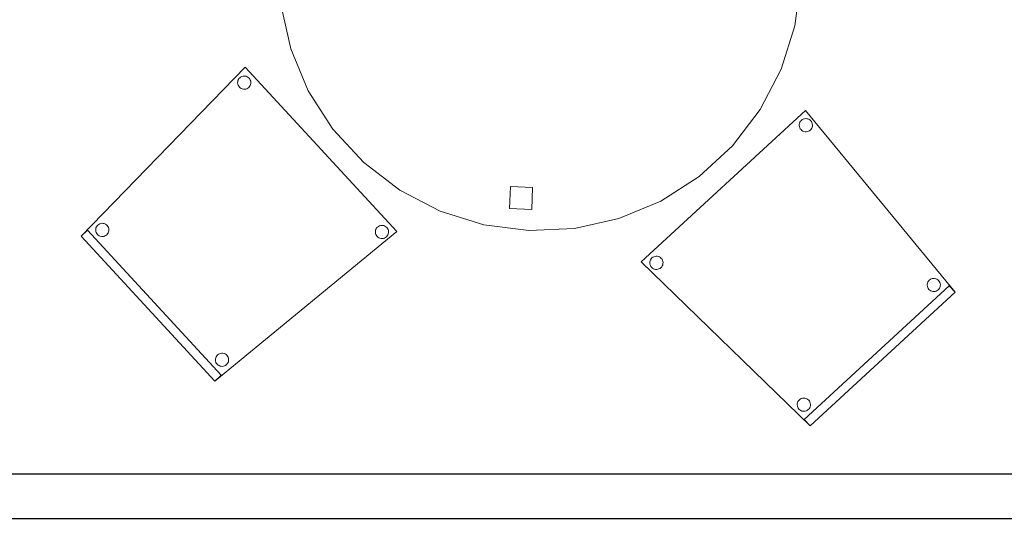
# Model space of a CAD drawing. Header units: metres. Extents: x 397.7 to 427.5, y 12.7 to 28.4.
# Tile 134 of 137: x 423.4 to 425.6, y 22.7 to 23.8. Entities that reach past the tile are written whole.
import ezdxf

# ---------------------------------------------------------------- set-up
doc = ezdxf.new("R2010")
doc.units = ezdxf.units.M
for name, color, linetype, lineweight in [('02_MOBILIARIO', 7, 'Continuous', 18), ('A-DETL-____-MBND', 7, 'Continuous', 18), ('A-WALL-____-MCUT', 7, 'Continuous', 25), ('A-WALL-____-OTLN', 7, 'Continuous', 25)]:
    doc.layers.add(name, color=color, linetype=linetype, lineweight=lineweight)

# ---------------------------------------------------------------- blocks, each defined once
blk = doc.blocks.new('Family - Cadira confident_P3-156197-06_CLI_AIRE_P3')
at = {"layer": 'A-DETL-____-MBND', "color": 253, "true_color": 0xaaaaaa}
for p, q in [((0, 0.3713), (0.3725, 0.7146)), ((0.3725, 0.7146), (0, 0.3713)), ((0.3725, 0.7146), (0.7113, 0.3026)), ((0.7113, 0.3026), (0.3725, 0.7146)), ((0.3612, 0.6901), (0.363, 0.692)), ((0.363, 0.692), (0.3612, 0.6901)), ((0.363, 0.692), (0.365, 0.6936)), ((0.365, 0.6936), (0.363, 0.692)), ((0.365, 0.6936), (0.3673, 0.6948)), ((0.3673, 0.6948), (0.365, 0.6936)), ((0.3673, 0.6948), (0.3698, 0.6956)), ((0.3698, 0.6956), (0.3673, 0.6948)), ((0.3698, 0.6956), (0.3724, 0.6959)), ((0.3724, 0.6959), (0.3698, 0.6956)), ((0.3724, 0.6959), (0.375, 0.6958)), ((0.375, 0.6958), (0.3724, 0.6959)), ((0.375, 0.6958), (0.3776, 0.6953)), ((0.3776, 0.6953), (0.375, 0.6958)), ((0.3776, 0.6953), (0.38, 0.6943)), ((0.38, 0.6943), (0.3776, 0.6953)), ((0.38, 0.6943), (0.3822, 0.6929)), ((0.3822, 0.6929), (0.38, 0.6943)), ((0.3822, 0.6929), (0.3841, 0.6911)), ((0.3841, 0.6911), (0.3822, 0.6929)), ((0.3841, 0.6911), (0.3857, 0.6891)), ((0.3857, 0.6891), (0.3841, 0.6911)), ((0.3582, 0.6803), (0.3583, 0.6829)), ((0.3583, 0.6829), (0.3582, 0.6803)), ((0.3585, 0.6778), (0.3582, 0.6803)), ((0.3582, 0.6803), (0.3585, 0.6778)), ((0.3583, 0.6829), (0.3588, 0.6855)), ((0.3588, 0.6855), (0.3583, 0.6829)), ((0.3593, 0.6753), (0.3585, 0.6778)), ((0.3585, 0.6778), (0.3593, 0.6753)), ((0.3588, 0.6855), (0.3598, 0.6879)), ((0.3598, 0.6879), (0.3588, 0.6855)), ((0.3605, 0.673), (0.3593, 0.6753)), ((0.3593, 0.6753), (0.3605, 0.673)), ((0.3598, 0.6879), (0.3612, 0.6901)), ((0.3612, 0.6901), (0.3598, 0.6879)), ((0.3621, 0.6709), (0.3605, 0.673)), ((0.3605, 0.673), (0.3621, 0.6709)), ((0.364, 0.6691), (0.3621, 0.6709)), ((0.3621, 0.6709), (0.364, 0.6691)), ((0.3662, 0.6678), (0.364, 0.6691)), ((0.364, 0.6691), (0.3662, 0.6678)), ((0.3832, 0.67), (0.3811, 0.6684)), ((0.3811, 0.6684), (0.3832, 0.67)), ((0.385, 0.672), (0.3832, 0.67)), ((0.3832, 0.67), (0.385, 0.672)), ((0.3864, 0.6742), (0.385, 0.672)), ((0.385, 0.672), (0.3864, 0.6742)), ((0.3857, 0.6891), (0.3869, 0.6868)), ((0.3869, 0.6868), (0.3857, 0.6891)), ((0.3873, 0.6766), (0.3864, 0.6742)), ((0.3864, 0.6742), (0.3873, 0.6766)), ((0.3869, 0.6868), (0.3877, 0.6843)), ((0.3877, 0.6843), (0.3869, 0.6868)), ((0.3879, 0.6791), (0.3873, 0.6766)), ((0.3873, 0.6766), (0.3879, 0.6791)), ((0.3877, 0.6843), (0.388, 0.6817)), ((0.388, 0.6817), (0.3877, 0.6843)), ((0.388, 0.6817), (0.3879, 0.6791)), ((0.3879, 0.6791), (0.388, 0.6817)), ((0.3686, 0.6668), (0.3662, 0.6678)), ((0.3662, 0.6678), (0.3686, 0.6668)), ((0.3712, 0.6662), (0.3686, 0.6668)), ((0.3686, 0.6668), (0.3712, 0.6662)), ((0.3738, 0.6661), (0.3712, 0.6662)), ((0.3712, 0.6662), (0.3738, 0.6661)), ((0.3764, 0.6664), (0.3738, 0.6661)), ((0.3738, 0.6661), (0.3764, 0.6664)), ((0.3788, 0.6672), (0.3764, 0.6664)), ((0.3764, 0.6664), (0.3788, 0.6672)), ((0.3811, 0.6684), (0.3788, 0.6672)), ((0.3788, 0.6672), (0.3811, 0.6684)), ((0.023, 0.3784), (0.0247, 0.3803)), ((0.0247, 0.3803), (0.023, 0.3784)), ((0.0247, 0.3803), (0.0268, 0.3819)), ((0.0268, 0.3819), (0.0247, 0.3803)), ((0.0268, 0.3819), (0.0291, 0.3831)), ((0.0291, 0.3831), (0.0268, 0.3819)), ((0.0291, 0.3831), (0.0316, 0.3839)), ((0.0316, 0.3839), (0.0291, 0.3831)), ((0.0316, 0.3839), (0.0341, 0.3842)), ((0.0341, 0.3842), (0.0316, 0.3839)), ((0.0341, 0.3842), (0.0367, 0.3841)), ((0.0367, 0.3841), (0.0341, 0.3842)), ((0.0367, 0.3841), (0.0393, 0.3836)), ((0.0393, 0.3836), (0.0367, 0.3841)), ((0.0393, 0.3836), (0.0417, 0.3826)), ((0.0417, 0.3826), (0.0393, 0.3836)), ((0.0417, 0.3826), (0.0439, 0.3812)), ((0.0439, 0.3812), (0.0417, 0.3826)), ((0.0439, 0.3812), (0.0458, 0.3794)), ((0.0458, 0.3794), (0.0439, 0.3812)), ((0.0458, 0.3794), (0.0474, 0.3773)), ((0.0474, 0.3773), (0.0458, 0.3794)), ((0.383, 0), (0, 0.3713)), ((0, 0.3713), (0.383, 0)), ((0.0199, 0.3686), (0.02, 0.3712)), ((0.02, 0.3712), (0.0199, 0.3686)), ((0.0202, 0.366), (0.0199, 0.3686)), ((0.0199, 0.3686), (0.0202, 0.366)), ((0.02, 0.3712), (0.0206, 0.3738)), ((0.0206, 0.3738), (0.02, 0.3712)), ((0.021, 0.3635), (0.0202, 0.366)), ((0.0202, 0.366), (0.021, 0.3635)), ((0.0206, 0.3738), (0.0216, 0.3762)), ((0.0216, 0.3762), (0.0206, 0.3738)), ((0.0222, 0.3612), (0.021, 0.3635)), ((0.021, 0.3635), (0.0222, 0.3612)), ((0.0216, 0.3762), (0.023, 0.3784)), ((0.023, 0.3784), (0.0216, 0.3762)), ((0.0238, 0.3592), (0.0222, 0.3612)), ((0.0222, 0.3612), (0.0238, 0.3592)), ((0.0258, 0.3574), (0.0238, 0.3592)), ((0.0238, 0.3592), (0.0258, 0.3574)), ((0.028, 0.356), (0.0258, 0.3574)), ((0.0258, 0.3574), (0.028, 0.356)), ((0.0429, 0.3567), (0.0406, 0.3555)), ((0.0406, 0.3555), (0.0429, 0.3567)), ((0.0449, 0.3583), (0.0429, 0.3567)), ((0.0429, 0.3567), (0.0449, 0.3583)), ((0.0467, 0.3602), (0.0449, 0.3583)), ((0.0449, 0.3583), (0.0467, 0.3602)), ((0.0481, 0.3624), (0.0467, 0.3602)), ((0.0467, 0.3602), (0.0481, 0.3624)), ((0.0474, 0.3773), (0.0486, 0.375)), ((0.0486, 0.375), (0.0474, 0.3773)), ((0.0491, 0.3648), (0.0481, 0.3624)), ((0.0481, 0.3624), (0.0491, 0.3648)), ((0.0486, 0.375), (0.0494, 0.3726)), ((0.0494, 0.3726), (0.0486, 0.375)), ((0.0496, 0.3674), (0.0491, 0.3648)), ((0.0491, 0.3648), (0.0496, 0.3674)), ((0.0494, 0.3726), (0.0497, 0.37)), ((0.0497, 0.37), (0.0494, 0.3726)), ((0.0497, 0.37), (0.0496, 0.3674)), ((0.0496, 0.3674), (0.0497, 0.37)), ((0.0304, 0.355), (0.028, 0.356)), ((0.028, 0.356), (0.0304, 0.355)), ((0.0329, 0.3545), (0.0304, 0.355)), ((0.0304, 0.355), (0.0329, 0.3545)), ((0.0355, 0.3544), (0.0329, 0.3545)), ((0.0329, 0.3545), (0.0355, 0.3544)), ((0.0381, 0.3547), (0.0355, 0.3544)), ((0.0355, 0.3544), (0.0381, 0.3547)), ((0.0406, 0.3555), (0.0381, 0.3547)), ((0.0381, 0.3547), (0.0406, 0.3555)), ((0.3694, 0.0147), (0.6978, 0.3173)), ((0.6978, 0.3173), (0.3694, 0.0147)), ((0.6477, 0.3184), (0.6478, 0.321)), ((0.6478, 0.321), (0.6477, 0.3184)), ((0.6481, 0.3158), (0.6477, 0.3184)), ((0.6477, 0.3184), (0.6481, 0.3158)), ((0.6478, 0.321), (0.6484, 0.3235)), ((0.6484, 0.3235), (0.6478, 0.321)), ((0.6489, 0.3133), (0.6481, 0.3158)), ((0.6481, 0.3158), (0.6489, 0.3133)), ((0.6484, 0.3235), (0.6494, 0.3259)), ((0.6494, 0.3259), (0.6484, 0.3235)), ((0.6501, 0.311), (0.6489, 0.3133)), ((0.6489, 0.3133), (0.6501, 0.311)), ((0.6494, 0.3259), (0.6508, 0.3281)), ((0.6508, 0.3281), (0.6494, 0.3259)), ((0.6508, 0.3281), (0.6525, 0.33)), ((0.6525, 0.33), (0.6508, 0.3281)), ((0.6525, 0.33), (0.6546, 0.3316)), ((0.6546, 0.3316), (0.6525, 0.33)), ((0.6546, 0.3316), (0.6569, 0.3328)), ((0.6569, 0.3328), (0.6546, 0.3316)), ((0.6569, 0.3328), (0.6594, 0.3336)), ((0.6594, 0.3336), (0.6569, 0.3328)), ((0.6594, 0.3336), (0.662, 0.334)), ((0.662, 0.334), (0.6594, 0.3336)), ((0.662, 0.334), (0.6646, 0.3339)), ((0.6646, 0.3339), (0.662, 0.334)), ((0.6646, 0.3339), (0.6671, 0.3333)), ((0.6671, 0.3333), (0.6646, 0.3339)), ((0.6671, 0.3333), (0.6695, 0.3323)), ((0.6695, 0.3323), (0.6671, 0.3333)), ((0.6695, 0.3323), (0.6717, 0.3309)), ((0.6717, 0.3309), (0.6695, 0.3323)), ((0.6717, 0.3309), (0.6736, 0.3292)), ((0.6736, 0.3292), (0.6717, 0.3309)), ((0.6736, 0.3292), (0.6752, 0.3271)), ((0.6752, 0.3271), (0.6736, 0.3292)), ((0.6759, 0.3122), (0.6745, 0.31)), ((0.6745, 0.31), (0.6759, 0.3122)), ((0.6752, 0.3271), (0.6764, 0.3248)), ((0.6764, 0.3248), (0.6752, 0.3271)), ((0.6769, 0.3146), (0.6759, 0.3122)), ((0.6759, 0.3122), (0.6769, 0.3146)), ((0.6764, 0.3248), (0.6772, 0.3223)), ((0.6772, 0.3223), (0.6764, 0.3248)), ((0.6775, 0.3171), (0.6769, 0.3146)), ((0.6769, 0.3146), (0.6775, 0.3171)), ((0.6772, 0.3223), (0.6776, 0.3197)), ((0.6776, 0.3197), (0.6772, 0.3223)), ((0.6776, 0.3197), (0.6775, 0.3171)), ((0.6775, 0.3171), (0.6776, 0.3197)), ((0.6978, 0.3173), (0.7113, 0.3026)), ((0.7113, 0.3026), (0.6978, 0.3173)), ((0.7113, 0.3026), (0.383, 0)), ((0.383, 0), (0.7113, 0.3026)), ((0.7113, 0.3026), (0.383, 0)), ((0.383, 0), (0.7113, 0.3026)), ((0.6517, 0.3089), (0.6501, 0.311)), ((0.6501, 0.311), (0.6517, 0.3089)), ((0.6536, 0.3072), (0.6517, 0.3089)), ((0.6517, 0.3089), (0.6536, 0.3072)), ((0.6558, 0.3058), (0.6536, 0.3072)), ((0.6536, 0.3072), (0.6558, 0.3058)), ((0.6582, 0.3048), (0.6558, 0.3058)), ((0.6558, 0.3058), (0.6582, 0.3048)), ((0.6607, 0.3042), (0.6582, 0.3048)), ((0.6582, 0.3048), (0.6607, 0.3042)), ((0.6633, 0.3041), (0.6607, 0.3042)), ((0.6607, 0.3042), (0.6633, 0.3041)), ((0.6659, 0.3045), (0.6633, 0.3041)), ((0.6633, 0.3041), (0.6659, 0.3045)), ((0.6684, 0.3053), (0.6659, 0.3045)), ((0.6659, 0.3045), (0.6684, 0.3053)), ((0.6707, 0.3065), (0.6684, 0.3053)), ((0.6684, 0.3053), (0.6707, 0.3065)), ((0.6728, 0.3081), (0.6707, 0.3065)), ((0.6707, 0.3065), (0.6728, 0.3081)), ((0.6745, 0.31), (0.6728, 0.3081)), ((0.6728, 0.3081), (0.6745, 0.31)), ((0.3536, 0.0473), (0.3537, 0.0499)), ((0.3537, 0.0499), (0.3536, 0.0473)), ((0.3539, 0.0447), (0.3536, 0.0473)), ((0.3536, 0.0473), (0.3539, 0.0447)), ((0.3537, 0.0499), (0.3542, 0.0524)), ((0.3542, 0.0524), (0.3537, 0.0499)), ((0.3547, 0.0422), (0.3539, 0.0447)), ((0.3539, 0.0447), (0.3547, 0.0422)), ((0.3542, 0.0524), (0.3552, 0.0549)), ((0.3552, 0.0549), (0.3542, 0.0524)), ((0.3552, 0.0549), (0.3566, 0.0571)), ((0.3566, 0.0571), (0.3552, 0.0549)), ((0.3566, 0.0571), (0.3584, 0.059)), ((0.3584, 0.059), (0.3566, 0.0571)), ((0.3584, 0.059), (0.3605, 0.0606)), ((0.3605, 0.0606), (0.3584, 0.059)), ((0.3605, 0.0606), (0.3628, 0.0618)), ((0.3628, 0.0618), (0.3605, 0.0606)), ((0.3628, 0.0618), (0.3652, 0.0626)), ((0.3652, 0.0626), (0.3628, 0.0618)), ((0.3652, 0.0626), (0.3678, 0.0629)), ((0.3678, 0.0629), (0.3652, 0.0626)), ((0.3678, 0.0629), (0.3704, 0.0628)), ((0.3704, 0.0628), (0.3678, 0.0629)), ((0.3704, 0.0628), (0.373, 0.0622)), ((0.373, 0.0622), (0.3704, 0.0628)), ((0.373, 0.0622), (0.3754, 0.0612)), ((0.3754, 0.0612), (0.373, 0.0622)), ((0.3754, 0.0612), (0.3776, 0.0599)), ((0.3776, 0.0599), (0.3754, 0.0612)), ((0.3776, 0.0599), (0.3795, 0.0581)), ((0.3795, 0.0581), (0.3776, 0.0599)), ((0.3795, 0.0581), (0.3811, 0.056)), ((0.3811, 0.056), (0.3795, 0.0581)), ((0.3811, 0.056), (0.3823, 0.0537)), ((0.3823, 0.0537), (0.3811, 0.056)), ((0.3823, 0.0537), (0.3831, 0.0512)), ((0.3831, 0.0512), (0.3823, 0.0537)), ((0.3833, 0.0461), (0.3828, 0.0435)), ((0.3828, 0.0435), (0.3833, 0.0461)), ((0.3831, 0.0512), (0.3834, 0.0487)), ((0.3834, 0.0487), (0.3831, 0.0512)), ((0.3834, 0.0487), (0.3833, 0.0461)), ((0.3833, 0.0461), (0.3834, 0.0487)), ((0.3559, 0.0399), (0.3547, 0.0422)), ((0.3547, 0.0422), (0.3559, 0.0399)), ((0.3575, 0.0379), (0.3559, 0.0399)), ((0.3559, 0.0399), (0.3575, 0.0379)), ((0.3594, 0.0361), (0.3575, 0.0379)), ((0.3575, 0.0379), (0.3594, 0.0361)), ((0.3616, 0.0347), (0.3594, 0.0361)), ((0.3594, 0.0361), (0.3616, 0.0347)), ((0.364, 0.0337), (0.3616, 0.0347)), ((0.3616, 0.0347), (0.364, 0.0337)), ((0.3666, 0.0332), (0.364, 0.0337)), ((0.364, 0.0337), (0.3666, 0.0332)), ((0.3692, 0.0331), (0.3666, 0.0332)), ((0.3666, 0.0332), (0.3692, 0.0331)), ((0.3718, 0.0334), (0.3692, 0.0331)), ((0.3692, 0.0331), (0.3718, 0.0334)), ((0.3743, 0.0342), (0.3718, 0.0334)), ((0.3718, 0.0334), (0.3743, 0.0342)), ((0.3766, 0.0354), (0.3743, 0.0342)), ((0.3743, 0.0342), (0.3766, 0.0354)), ((0.3786, 0.037), (0.3766, 0.0354)), ((0.3766, 0.0354), (0.3786, 0.037)), ((0.3804, 0.0389), (0.3786, 0.037)), ((0.3786, 0.037), (0.3804, 0.0389)), ((0.3818, 0.0411), (0.3804, 0.0389)), ((0.3804, 0.0389), (0.3818, 0.0411)), ((0.3828, 0.0435), (0.3818, 0.0411)), ((0.3818, 0.0411), (0.3828, 0.0435)), ((0.383, 0), (0.3694, 0.0147)), ((0.3694, 0.0147), (0.383, 0))]:
    blk.add_line(p, q, dxfattribs=at)
blk = doc.blocks.new('Family - Taula D120_P3-156357-06_CLI_AIRE_P3')
at = {"layer": 'A-DETL-____-MBND', "color": 253, "true_color": 0xaaaaaa}
for p, q in [((0.4117, 1.1542), (0.5122, 1.1767)), ((0.5122, 1.1767), (0.4117, 1.1542)), ((0.5122, 1.1767), (0.6152, 1.1814)), ((0.6152, 1.1814), (0.5122, 1.1767)), ((0.6152, 1.1814), (0.7174, 1.1682)), ((0.7174, 1.1682), (0.6152, 1.1814)), ((0.7174, 1.1682), (0.8157, 1.1374)), ((0.8157, 1.1374), (0.7174, 1.1682)), ((0.3165, 1.1145), (0.4117, 1.1542)), ((0.4117, 1.1542), (0.3165, 1.1145)), ((0.8157, 1.1374), (0.9072, 1.09)), ((0.9072, 1.09), (0.8157, 1.1374)), ((0.5862, 1.085), (0.5882, 1.1349)), ((0.5882, 1.1349), (0.5862, 1.085)), ((0.5882, 1.1349), (0.6382, 1.1329)), ((0.6382, 1.1329), (0.5882, 1.1349)), ((0.6382, 1.1329), (0.6361, 1.0829)), ((0.6361, 1.0829), (0.6382, 1.1329)), ((0.2298, 1.0589), (0.3165, 1.1145)), ((0.3165, 1.1145), (0.2298, 1.0589)), ((0.6361, 1.0829), (0.5862, 1.085)), ((0.5862, 1.085), (0.6361, 1.0829)), ((0.9072, 1.09), (0.9891, 1.0275)), ((0.9891, 1.0275), (0.9072, 1.09)), ((0.1539, 0.9891), (0.2298, 1.0589)), ((0.2298, 1.0589), (0.1539, 0.9891)), ((0.9891, 1.0275), (1.0589, 0.9517)), ((1.0589, 0.9517), (0.9891, 1.0275)), ((0.0914, 0.9072), (0.1539, 0.9891)), ((0.1539, 0.9891), (0.0914, 0.9072)), ((1.0589, 0.9517), (1.1145, 0.8649)), ((1.1145, 0.8649), (1.0589, 0.9517)), ((0.044, 0.8157), (0.0914, 0.9072)), ((0.0914, 0.9072), (0.044, 0.8157)), ((1.1145, 0.8649), (1.1542, 0.7697)), ((1.1542, 0.7697), (1.1145, 0.8649)), ((0.0132, 0.7174), (0.044, 0.8157)), ((0.044, 0.8157), (0.0132, 0.7174)), ((1.1542, 0.7697), (1.1767, 0.6692)), ((1.1767, 0.6692), (1.1542, 0.7697)), ((0, 0.6152), (0.0132, 0.7174)), ((0.0132, 0.7174), (0, 0.6152)), ((1.1767, 0.6692), (1.1814, 0.5662)), ((1.1814, 0.5662), (1.1767, 0.6692)), ((0.0461, 0.5774), (0.0482, 0.6273)), ((0.0482, 0.6273), (0.0461, 0.5774)), ((0.0482, 0.6273), (0.0982, 0.6252)), ((0.0982, 0.6252), (0.0482, 0.6273)), ((0.0982, 0.6252), (0.0961, 0.5753)), ((0.0961, 0.5753), (0.0982, 0.6252)), ((0.0047, 0.5122), (0, 0.6152)), ((0, 0.6152), (0.0047, 0.5122)), ((1.082, 0.5344), (1.0841, 0.5844)), ((1.0841, 0.5844), (1.082, 0.5344)), ((1.0841, 0.5844), (1.134, 0.5823)), ((1.134, 0.5823), (1.0841, 0.5844)), ((1.134, 0.5823), (1.132, 0.5324)), ((1.132, 0.5324), (1.134, 0.5823)), ((0.0961, 0.5753), (0.0461, 0.5774)), ((0.0461, 0.5774), (0.0961, 0.5753)), ((1.1814, 0.5662), (1.1682, 0.464)), ((1.1682, 0.464), (1.1814, 0.5662)), ((1.132, 0.5324), (1.082, 0.5344)), ((1.082, 0.5344), (1.132, 0.5324)), ((0.0273, 0.4117), (0.0047, 0.5122)), ((0.0047, 0.5122), (0.0273, 0.4117)), ((1.1682, 0.464), (1.1374, 0.3657)), ((1.1374, 0.3657), (1.1682, 0.464)), ((0.0669, 0.3165), (0.0273, 0.4117)), ((0.0273, 0.4117), (0.0669, 0.3165)), ((1.1374, 0.3657), (1.09, 0.2742)), ((1.09, 0.2742), (1.1374, 0.3657)), ((0.1225, 0.2298), (0.0669, 0.3165)), ((0.0669, 0.3165), (0.1225, 0.2298)), ((1.09, 0.2742), (1.0275, 0.1923)), ((1.0275, 0.1923), (1.09, 0.2742)), ((0.1923, 0.1539), (0.1225, 0.2298)), ((0.1225, 0.2298), (0.1923, 0.1539)), ((1.0275, 0.1923), (0.9517, 0.1225)), ((0.9517, 0.1225), (1.0275, 0.1923)), ((0.2742, 0.0914), (0.1923, 0.1539)), ((0.1923, 0.1539), (0.2742, 0.0914)), ((0.9517, 0.1225), (0.8649, 0.0669)), ((0.8649, 0.0669), (0.9517, 0.1225)), ((0.3657, 0.044), (0.2742, 0.0914)), ((0.2742, 0.0914), (0.3657, 0.044)), ((0.5227, 0.0498), (0.5247, 0.0997)), ((0.5247, 0.0997), (0.5227, 0.0498)), ((0.5247, 0.0997), (0.5747, 0.0976)), ((0.5747, 0.0976), (0.5247, 0.0997)), ((0.5747, 0.0976), (0.5726, 0.0477)), ((0.5726, 0.0477), (0.5747, 0.0976)), ((0.8649, 0.0669), (0.7697, 0.0273)), ((0.7697, 0.0273), (0.8649, 0.0669)), ((0.5726, 0.0477), (0.5227, 0.0498)), ((0.5227, 0.0498), (0.5726, 0.0477)), ((0.464, 0.0132), (0.3657, 0.044)), ((0.3657, 0.044), (0.464, 0.0132)), ((0.7697, 0.0273), (0.6692, 0.0047)), ((0.6692, 0.0047), (0.7697, 0.0273)), ((0.5662, 0), (0.464, 0.0132)), ((0.464, 0.0132), (0.5662, 0)), ((0.6692, 0.0047), (0.5662, 0)), ((0.5662, 0), (0.6692, 0.0047))]:
    blk.add_line(p, q, dxfattribs=at)
blk = doc.blocks.new('Family - Cadira confident_P3-156574-06_CLI_AIRE_P3')
at = {"layer": 'A-DETL-____-MBND', "color": 253, "true_color": 0xaaaaaa}
for p, q in [((0, 0.3284), (0.3713, 0.7113)), ((0.3713, 0.7113), (0, 0.3284)), ((0.3635, 0.6903), (0.366, 0.6911)), ((0.366, 0.6911), (0.3635, 0.6903)), ((0.366, 0.6911), (0.3686, 0.6914)), ((0.3686, 0.6914), (0.366, 0.6911)), ((0.3686, 0.6914), (0.3712, 0.6913)), ((0.3712, 0.6913), (0.3686, 0.6914)), ((0.3712, 0.6913), (0.3738, 0.6908)), ((0.3738, 0.6908), (0.3712, 0.6913)), ((0.3713, 0.7113), (0.7146, 0.3389)), ((0.7146, 0.3389), (0.3713, 0.7113)), ((0.3544, 0.6758), (0.3545, 0.6784)), ((0.3545, 0.6784), (0.3544, 0.6758)), ((0.3547, 0.6733), (0.3544, 0.6758)), ((0.3544, 0.6758), (0.3547, 0.6733)), ((0.3545, 0.6784), (0.355, 0.681)), ((0.355, 0.681), (0.3545, 0.6784)), ((0.3555, 0.6708), (0.3547, 0.6733)), ((0.3547, 0.6733), (0.3555, 0.6708)), ((0.355, 0.681), (0.356, 0.6834)), ((0.356, 0.6834), (0.355, 0.681)), ((0.3567, 0.6685), (0.3555, 0.6708)), ((0.3555, 0.6708), (0.3567, 0.6685)), ((0.356, 0.6834), (0.3574, 0.6856)), ((0.3574, 0.6856), (0.356, 0.6834)), ((0.3574, 0.6856), (0.3592, 0.6875)), ((0.3592, 0.6875), (0.3574, 0.6856)), ((0.3592, 0.6875), (0.3612, 0.6891)), ((0.3612, 0.6891), (0.3592, 0.6875)), ((0.3612, 0.6891), (0.3635, 0.6903)), ((0.3635, 0.6903), (0.3612, 0.6891)), ((0.3738, 0.6908), (0.3762, 0.6898)), ((0.3762, 0.6898), (0.3738, 0.6908)), ((0.3762, 0.6898), (0.3784, 0.6884)), ((0.3784, 0.6884), (0.3762, 0.6898)), ((0.3784, 0.6884), (0.3803, 0.6866)), ((0.3803, 0.6866), (0.3784, 0.6884)), ((0.3803, 0.6866), (0.3819, 0.6846)), ((0.3819, 0.6846), (0.3803, 0.6866)), ((0.3826, 0.6697), (0.3812, 0.6675)), ((0.3812, 0.6675), (0.3826, 0.6697)), ((0.3819, 0.6846), (0.3831, 0.6823)), ((0.3831, 0.6823), (0.3819, 0.6846)), ((0.3836, 0.6721), (0.3826, 0.6697)), ((0.3826, 0.6697), (0.3836, 0.6721)), ((0.3831, 0.6823), (0.3839, 0.6798)), ((0.3839, 0.6798), (0.3831, 0.6823)), ((0.3841, 0.6746), (0.3836, 0.6721)), ((0.3836, 0.6721), (0.3841, 0.6746)), ((0.3839, 0.6798), (0.3842, 0.6772)), ((0.3842, 0.6772), (0.3839, 0.6798)), ((0.3842, 0.6772), (0.3841, 0.6746)), ((0.3841, 0.6746), (0.3842, 0.6772)), ((0.3583, 0.6664), (0.3567, 0.6685)), ((0.3567, 0.6685), (0.3583, 0.6664)), ((0.3602, 0.6647), (0.3583, 0.6664)), ((0.3583, 0.6664), (0.3602, 0.6647)), ((0.3624, 0.6633), (0.3602, 0.6647)), ((0.3602, 0.6647), (0.3624, 0.6633)), ((0.3648, 0.6623), (0.3624, 0.6633)), ((0.3624, 0.6633), (0.3648, 0.6623)), ((0.3674, 0.6617), (0.3648, 0.6623)), ((0.3648, 0.6623), (0.3674, 0.6617)), ((0.37, 0.6616), (0.3674, 0.6617)), ((0.3674, 0.6617), (0.37, 0.6616)), ((0.3726, 0.6619), (0.37, 0.6616)), ((0.37, 0.6616), (0.3726, 0.6619)), ((0.375, 0.6627), (0.3726, 0.6619)), ((0.3726, 0.6619), (0.375, 0.6627)), ((0.3773, 0.6639), (0.375, 0.6627)), ((0.375, 0.6627), (0.3773, 0.6639)), ((0.3794, 0.6655), (0.3773, 0.6639)), ((0.3773, 0.6639), (0.3794, 0.6655)), ((0.3812, 0.6675), (0.3794, 0.6655)), ((0.3794, 0.6655), (0.3812, 0.6675)), ((0.0422, 0.3566), (0.0447, 0.3574)), ((0.0447, 0.3574), (0.0422, 0.3566)), ((0.0447, 0.3574), (0.0473, 0.3578)), ((0.0473, 0.3578), (0.0447, 0.3574)), ((0.0473, 0.3578), (0.0499, 0.3577)), ((0.0499, 0.3577), (0.0473, 0.3578)), ((0.0499, 0.3577), (0.0524, 0.3571)), ((0.0524, 0.3571), (0.0499, 0.3577)), ((0.0524, 0.3571), (0.0549, 0.3561)), ((0.0549, 0.3561), (0.0524, 0.3571)), ((0, 0.3284), (0.0147, 0.3419)), ((0.0147, 0.3419), (0, 0.3284)), ((0.0147, 0.3419), (0.3173, 0.0136)), ((0.3173, 0.0136), (0.0147, 0.3419)), ((0.0331, 0.3422), (0.0332, 0.3448)), ((0.0332, 0.3448), (0.0331, 0.3422)), ((0.0334, 0.3396), (0.0331, 0.3422)), ((0.0331, 0.3422), (0.0334, 0.3396)), ((0.0332, 0.3448), (0.0337, 0.3473)), ((0.0337, 0.3473), (0.0332, 0.3448)), ((0.0342, 0.3371), (0.0334, 0.3396)), ((0.0334, 0.3396), (0.0342, 0.3371)), ((0.0337, 0.3473), (0.0347, 0.3497)), ((0.0347, 0.3497), (0.0337, 0.3473)), ((0.0354, 0.3348), (0.0342, 0.3371)), ((0.0342, 0.3371), (0.0354, 0.3348)), ((0.0347, 0.3497), (0.0361, 0.3519)), ((0.0361, 0.3519), (0.0347, 0.3497)), ((0.037, 0.3327), (0.0354, 0.3348)), ((0.0354, 0.3348), (0.037, 0.3327)), ((0.0361, 0.3519), (0.0379, 0.3538)), ((0.0379, 0.3538), (0.0361, 0.3519)), ((0.0379, 0.3538), (0.0399, 0.3554)), ((0.0399, 0.3554), (0.0379, 0.3538)), ((0.0399, 0.3554), (0.0422, 0.3566)), ((0.0422, 0.3566), (0.0399, 0.3554)), ((0.0549, 0.3561), (0.0571, 0.3547)), ((0.0571, 0.3547), (0.0549, 0.3561)), ((0.0571, 0.3547), (0.059, 0.353)), ((0.059, 0.353), (0.0571, 0.3547)), ((0.059, 0.353), (0.0606, 0.3509)), ((0.0606, 0.3509), (0.059, 0.353)), ((0.0612, 0.336), (0.0599, 0.3338)), ((0.0599, 0.3338), (0.0612, 0.336)), ((0.0606, 0.3509), (0.0618, 0.3486)), ((0.0618, 0.3486), (0.0606, 0.3509)), ((0.0622, 0.3384), (0.0612, 0.336)), ((0.0612, 0.336), (0.0622, 0.3384)), ((0.0618, 0.3486), (0.0626, 0.3461)), ((0.0626, 0.3461), (0.0618, 0.3486)), ((0.0628, 0.3409), (0.0622, 0.3384)), ((0.0622, 0.3384), (0.0628, 0.3409)), ((0.0626, 0.3461), (0.0629, 0.3435)), ((0.0629, 0.3435), (0.0626, 0.3461)), ((0.0629, 0.3435), (0.0628, 0.3409)), ((0.0628, 0.3409), (0.0629, 0.3435)), ((0.7146, 0.3389), (0.3026, 0)), ((0.3026, 0), (0.7146, 0.3389)), ((0.6661, 0.3376), (0.6662, 0.3402)), ((0.6662, 0.3402), (0.6661, 0.3376)), ((0.6664, 0.335), (0.6661, 0.3376)), ((0.6661, 0.3376), (0.6664, 0.335)), ((0.6662, 0.3402), (0.6668, 0.3427)), ((0.6668, 0.3427), (0.6662, 0.3402)), ((0.6672, 0.3325), (0.6664, 0.335)), ((0.6664, 0.335), (0.6672, 0.3325)), ((0.6668, 0.3427), (0.6678, 0.3451)), ((0.6678, 0.3451), (0.6668, 0.3427)), ((0.6678, 0.3451), (0.6691, 0.3473)), ((0.6691, 0.3473), (0.6678, 0.3451)), ((0.6691, 0.3473), (0.6709, 0.3492)), ((0.6709, 0.3492), (0.6691, 0.3473)), ((0.6709, 0.3492), (0.673, 0.3508)), ((0.673, 0.3508), (0.6709, 0.3492)), ((0.673, 0.3508), (0.6753, 0.352)), ((0.6753, 0.352), (0.673, 0.3508)), ((0.6753, 0.352), (0.6778, 0.3528)), ((0.6778, 0.3528), (0.6753, 0.352)), ((0.6778, 0.3528), (0.6803, 0.3532)), ((0.6803, 0.3532), (0.6778, 0.3528)), ((0.6803, 0.3532), (0.6829, 0.3531)), ((0.6829, 0.3531), (0.6803, 0.3532)), ((0.6829, 0.3531), (0.6855, 0.3525)), ((0.6855, 0.3525), (0.6829, 0.3531)), ((0.6855, 0.3525), (0.6879, 0.3515)), ((0.6879, 0.3515), (0.6855, 0.3525)), ((0.6879, 0.3515), (0.6901, 0.3501)), ((0.6901, 0.3501), (0.6879, 0.3515)), ((0.6901, 0.3501), (0.692, 0.3484)), ((0.692, 0.3484), (0.6901, 0.3501)), ((0.692, 0.3484), (0.6936, 0.3463)), ((0.6936, 0.3463), (0.692, 0.3484)), ((0.6936, 0.3463), (0.6948, 0.344)), ((0.6948, 0.344), (0.6936, 0.3463)), ((0.6948, 0.344), (0.6956, 0.3415)), ((0.6956, 0.3415), (0.6948, 0.344)), ((0.6958, 0.3363), (0.6953, 0.3338)), ((0.6953, 0.3338), (0.6958, 0.3363)), ((0.6956, 0.3415), (0.6959, 0.3389)), ((0.6959, 0.3389), (0.6956, 0.3415)), ((0.6959, 0.3389), (0.6958, 0.3363)), ((0.6958, 0.3363), (0.6959, 0.3389)), ((0.3026, 0), (0, 0.3284)), ((0, 0.3284), (0.3026, 0)), ((0.3026, 0), (0, 0.3284)), ((0, 0.3284), (0.3026, 0)), ((0.0389, 0.331), (0.037, 0.3327)), ((0.037, 0.3327), (0.0389, 0.331)), ((0.0411, 0.3296), (0.0389, 0.331)), ((0.0389, 0.331), (0.0411, 0.3296)), ((0.0435, 0.3286), (0.0411, 0.3296)), ((0.0411, 0.3296), (0.0435, 0.3286)), ((0.0461, 0.328), (0.0435, 0.3286)), ((0.0435, 0.3286), (0.0461, 0.328)), ((0.0487, 0.3279), (0.0461, 0.328)), ((0.0461, 0.328), (0.0487, 0.3279)), ((0.0512, 0.3283), (0.0487, 0.3279)), ((0.0487, 0.3279), (0.0512, 0.3283)), ((0.0537, 0.3291), (0.0512, 0.3283)), ((0.0512, 0.3283), (0.0537, 0.3291)), ((0.056, 0.3303), (0.0537, 0.3291)), ((0.0537, 0.3291), (0.056, 0.3303)), ((0.0581, 0.3318), (0.056, 0.3303)), ((0.056, 0.3303), (0.0581, 0.3318)), ((0.0599, 0.3338), (0.0581, 0.3318)), ((0.0581, 0.3318), (0.0599, 0.3338)), ((0.6684, 0.3302), (0.6672, 0.3325)), ((0.6672, 0.3325), (0.6684, 0.3302)), ((0.67, 0.3281), (0.6684, 0.3302)), ((0.6684, 0.3302), (0.67, 0.3281)), ((0.672, 0.3264), (0.67, 0.3281)), ((0.67, 0.3281), (0.672, 0.3264)), ((0.6742, 0.325), (0.672, 0.3264)), ((0.672, 0.3264), (0.6742, 0.325)), ((0.6766, 0.324), (0.6742, 0.325)), ((0.6742, 0.325), (0.6766, 0.324)), ((0.6791, 0.3234), (0.6766, 0.324)), ((0.6766, 0.324), (0.6791, 0.3234)), ((0.6817, 0.3233), (0.6791, 0.3234)), ((0.6791, 0.3234), (0.6817, 0.3233)), ((0.6843, 0.3237), (0.6817, 0.3233)), ((0.6817, 0.3233), (0.6843, 0.3237)), ((0.6868, 0.3245), (0.6843, 0.3237)), ((0.6843, 0.3237), (0.6868, 0.3245)), ((0.6891, 0.3257), (0.6868, 0.3245)), ((0.6868, 0.3245), (0.6891, 0.3257)), ((0.6911, 0.3273), (0.6891, 0.3257)), ((0.6891, 0.3257), (0.6911, 0.3273)), ((0.6929, 0.3292), (0.6911, 0.3273)), ((0.6911, 0.3273), (0.6929, 0.3292)), ((0.6943, 0.3314), (0.6929, 0.3292)), ((0.6929, 0.3292), (0.6943, 0.3314)), ((0.6953, 0.3338), (0.6943, 0.3314)), ((0.6943, 0.3314), (0.6953, 0.3338)), ((0.3041, 0.048), (0.3042, 0.0506)), ((0.3042, 0.0506), (0.3041, 0.048)), ((0.3045, 0.0454), (0.3041, 0.048)), ((0.3041, 0.048), (0.3045, 0.0454)), ((0.3042, 0.0506), (0.3048, 0.0532)), ((0.3048, 0.0532), (0.3042, 0.0506)), ((0.3053, 0.0429), (0.3045, 0.0454)), ((0.3045, 0.0454), (0.3053, 0.0429)), ((0.3048, 0.0532), (0.3058, 0.0556)), ((0.3058, 0.0556), (0.3048, 0.0532)), ((0.3058, 0.0556), (0.3072, 0.0578)), ((0.3072, 0.0578), (0.3058, 0.0556)), ((0.3072, 0.0578), (0.3089, 0.0597)), ((0.3089, 0.0597), (0.3072, 0.0578)), ((0.3089, 0.0597), (0.311, 0.0613)), ((0.311, 0.0613), (0.3089, 0.0597)), ((0.311, 0.0613), (0.3133, 0.0625)), ((0.3133, 0.0625), (0.311, 0.0613)), ((0.3133, 0.0625), (0.3158, 0.0633)), ((0.3158, 0.0633), (0.3133, 0.0625)), ((0.3158, 0.0633), (0.3184, 0.0636)), ((0.3184, 0.0636), (0.3158, 0.0633)), ((0.3184, 0.0636), (0.321, 0.0635)), ((0.321, 0.0635), (0.3184, 0.0636)), ((0.321, 0.0635), (0.3235, 0.0629)), ((0.3235, 0.0629), (0.321, 0.0635)), ((0.3235, 0.0629), (0.3259, 0.062)), ((0.3259, 0.062), (0.3235, 0.0629)), ((0.3259, 0.062), (0.3281, 0.0606)), ((0.3281, 0.0606), (0.3259, 0.062)), ((0.3281, 0.0606), (0.33, 0.0588)), ((0.33, 0.0588), (0.3281, 0.0606)), ((0.33, 0.0588), (0.3316, 0.0567)), ((0.3316, 0.0567), (0.33, 0.0588)), ((0.3316, 0.0567), (0.3328, 0.0544)), ((0.3328, 0.0544), (0.3316, 0.0567)), ((0.3328, 0.0544), (0.3336, 0.052)), ((0.3336, 0.052), (0.3328, 0.0544)), ((0.3339, 0.0468), (0.3333, 0.0442)), ((0.3333, 0.0442), (0.3339, 0.0468)), ((0.3336, 0.052), (0.334, 0.0494)), ((0.334, 0.0494), (0.3336, 0.052)), ((0.334, 0.0494), (0.3339, 0.0468)), ((0.3339, 0.0468), (0.334, 0.0494)), ((0.3065, 0.0406), (0.3053, 0.0429)), ((0.3053, 0.0429), (0.3065, 0.0406)), ((0.3081, 0.0386), (0.3065, 0.0406)), ((0.3065, 0.0406), (0.3081, 0.0386)), ((0.31, 0.0368), (0.3081, 0.0386)), ((0.3081, 0.0386), (0.31, 0.0368)), ((0.3122, 0.0354), (0.31, 0.0368)), ((0.31, 0.0368), (0.3122, 0.0354)), ((0.3146, 0.0344), (0.3122, 0.0354)), ((0.3122, 0.0354), (0.3146, 0.0344)), ((0.3171, 0.0339), (0.3146, 0.0344)), ((0.3146, 0.0344), (0.3171, 0.0339)), ((0.3197, 0.0338), (0.3171, 0.0339)), ((0.3171, 0.0339), (0.3197, 0.0338)), ((0.3223, 0.0341), (0.3197, 0.0338)), ((0.3197, 0.0338), (0.3223, 0.0341)), ((0.3248, 0.0349), (0.3223, 0.0341)), ((0.3223, 0.0341), (0.3248, 0.0349)), ((0.3271, 0.0361), (0.3248, 0.0349)), ((0.3248, 0.0349), (0.3271, 0.0361)), ((0.3292, 0.0377), (0.3271, 0.0361)), ((0.3271, 0.0361), (0.3292, 0.0377)), ((0.3309, 0.0396), (0.3292, 0.0377)), ((0.3292, 0.0377), (0.3309, 0.0396)), ((0.3323, 0.0418), (0.3309, 0.0396)), ((0.3309, 0.0396), (0.3323, 0.0418)), ((0.3333, 0.0442), (0.3323, 0.0418)), ((0.3323, 0.0418), (0.3333, 0.0442)), ((0.3173, 0.0136), (0.3026, 0)), ((0.3026, 0), (0.3173, 0.0136))]:
    blk.add_line(p, q, dxfattribs=at)
blk = doc.blocks.new('Family - Evans P3-156636-06_CLI_AIRE_P3')
at = {"layer": 'A-WALL-____-MCUT', "color": 253, "true_color": 0xaaaaaa}
for p, q in [((3.8558, 0.1), (0, 0.1)), ((0, 0), (3.835, 0))]:
    blk.add_line(p, q, dxfattribs=at)
at = {"layer": 'A-WALL-____-OTLN', "color": 253, "true_color": 0xaaaaaa}
for p, q in [((3.8558, 0.1), (0, 0.1)), ((0, 0), (3.835, 0))]:
    blk.add_line(p, q, dxfattribs=at)
at = {"layer": 'A-WALL-____-OTLN', "color": 253, "lineweight": 18, "true_color": 0xaaaaaa}
blk.add_line((0, 0), (3.835, 0), dxfattribs=at)
blk = doc.blocks.new('LONDR55-XX_ZZ-ARQ-CAA-M3D-Londres55_ifc-1-06_CLI_AIRE_P3')
at = {"layer": '02_MOBILIARIO', "color": 253, "lineweight": 18, "true_color": 0xaaaaaa}
for name, p in [('Family - Taula D120_P3-156357-06_CLI_AIRE_P3', (423.9988, 23.3524)), ('Family - Cadira confident_P3-156574-06_CLI_AIRE_P3', (423.5513, 23.0111)), ('Family - Cadira confident_P3-156197-06_CLI_AIRE_P3', (424.819, 22.9101))]:
    blk.add_blockref(name, p, dxfattribs=at)
at = {"layer": 'A-WALL-____-OTLN', "color": 253, "lineweight": 18, "true_color": 0xaaaaaa}
blk.add_blockref('Family - Evans P3-156636-06_CLI_AIRE_P3', (421.8659, 22.7007), dxfattribs=at)

msp = doc.modelspace()

# ---------------------------------------------------------------- block references
at = {"lineweight": 5}
msp.add_blockref('LONDR55-XX_ZZ-ARQ-CAA-M3D-Londres55_ifc-1-06_CLI_AIRE_P3', (0, 0), dxfattribs=at)

doc.saveas('drawing.dxf')
